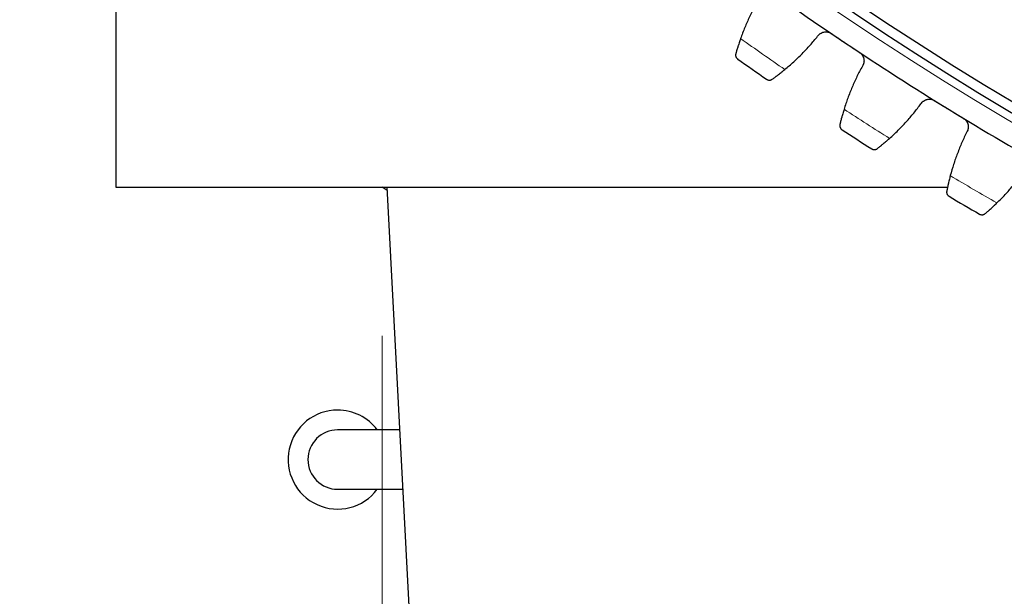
# Model space of a CAD drawing. Header units: inches. Extents: x 0 to 17820, y -10 to 12600.
# Tile 189 of 256: x 7604 to 7803, y 2821 to 2937. Entities that reach past the tile are written whole.
import ezdxf

# ---------------------------------------------------------------- set-up
doc = ezdxf.new("R2010")
doc.units = ezdxf.units.IN
doc.layers.add('1', color=7, linetype='Continuous', true_color=0xffffff)
doc.layers.add('254', color=7, linetype='Continuous', true_color=0xffffff)
doc.styles.add('latin_extended', font='simplex.shx')
doc.dimstyles.get("Standard").update_dxf_attribs({"dimtxt": 0.18, "dimasz": 0.18, "dimexe": 0.18, "dimexo": 0.0625, "dimgap": 0.09, "dimtad": 0, "dimtih": 1, "dimtoh": 1, "dimdec": 4, "dimzin": 0, "dimdsep": 46, "dimtxsty": 'Standard', "dimcen": 0.09, "dimadec": 0, "dimazin": 0, "dimtfac": 1, "dimtdec": 4, "dimtofl": 0, "dimtmove": 0, "dimatfit": 3, "dimfxl": 1, "dimtolj": 1, "dimtzin": 0, "dimarcsym": 0})

# ---------------------------------------------------------------- blocks, each defined once
blk = doc.blocks.new('_U9')
at = {"layer": '254', "color": 3, "linetype": 'Continuous', "lineweight": 13, "transparency": 16777216}
for p, q in [((7491.72, 2808.14), (7491.72, 1680.64)), ((8741.72, 2808.14), (8741.72, 1680.64)), ((7596.72, 1710.64), (8636.72, 1710.64))]:
    blk.add_line(p, q, dxfattribs=at)
at = {"layer": '254', "color": 3, "transparency": 16777216}
for points in [[(7596.72, 1728.14), (7596.72, 1693.14), (7491.72, 1710.64)], [(8636.72, 1693.14), (8636.72, 1728.14), (8741.72, 1710.64)]]:
    blk.add_solid(points, dxfattribs=at)
at = {"layer": 'Defpoints', "color": 0, "transparency": 16777216}
for p in [(7491.72, 2838.14), (8741.72, 2838.14), (8741.72, 1710.64)]:
    blk.add_point(p, dxfattribs=at)
at = {"layer": '254', "color": 2, "lineweight": 13, "transparency": 16777216, "insert": (7941.72, 1868.14), "char_height": 105, "attachment_point": 1, "style": 'latin_extended'}
blk.add_mtext('\\A1;1250', dxfattribs=at)
blk = doc.blocks.new('_U10')
at = {"layer": '254', "color": 3, "linetype": 'Continuous', "lineweight": 13, "transparency": 16777216}
for p, q in [((7677.48, 2873.14), (7677.48, 1920.64)), ((8554.97, 2873.14), (8554.97, 1920.64)), ((7782.48, 1950.64), (8449.97, 1950.64))]:
    blk.add_line(p, q, dxfattribs=at)
at = {"layer": '254', "color": 3, "transparency": 16777216}
for points in [[(7782.48, 1968.14), (7782.48, 1933.14), (7677.48, 1950.64)], [(8449.97, 1933.14), (8449.97, 1968.14), (8554.97, 1950.64)]]:
    blk.add_solid(points, dxfattribs=at)
at = {"layer": 'Defpoints', "color": 0, "transparency": 16777216}
for p in [(7677.48, 2903.14), (8554.97, 2903.14), (8554.97, 1950.64)]:
    blk.add_point(p, dxfattribs=at)
at = {"layer": '254', "color": 2, "lineweight": 13, "transparency": 16777216, "insert": (7981.23, 2108.14), "char_height": 105, "attachment_point": 1, "style": 'latin_extended'}
blk.add_mtext('\\A1;\\C2;880', dxfattribs=at)

msp = doc.modelspace()

# ---------------------------------------------------------------- linework, layer by layer
at = {"layer": '1', "color": 2, "linetype": 'Continuous', "lineweight": 25}
for p, q in [((7623.72, 2948.139), (7623.72, 2903.139)), ((7623.72, 2903.139), (7791.694, 2903.139)), ((7678.505, 2902.449), (7677.481, 2903.14)), ((7678.47, 2903.139), (7699.695, 2498.139)), ((7681.038, 2854.139), (7668.518, 2854.139)), ((7668.518, 2842.139), (7681.667, 2842.139))]:
    msp.add_line(p, q, dxfattribs=at)
at = {"layer": '1', "color": 110, "linetype": 'Continuous', "lineweight": 13}
msp.add_circle((8116.72, 3448.139), 616.6, dxfattribs=at)
at = {"layer": '1', "color": 2, "linetype": 'Continuous', "lineweight": 25}
for radius in [615, 613]:
    msp.add_circle((8116.72, 3448.139), radius, dxfattribs=at)
for centre, radius, start, end in [((8116.72, 3448.139), 621, 233.88535, 236.178344), ((8116.72, 3448.139), 621, 236.178344, 238.471338), ((8116.72, 3448.139), 636, 234.710922, 235.352772), ((8116.72, 3448.139), 621, 238.471338, 240.764331), ((8116.72, 3448.139), 636, 237.003915, 237.645766), ((8116.72, 3448.139), 636, 239.296909, 239.93876), ((7668.518, 2848.139), 10, 90, 323.12813), ((7668.518, 2848.139), 10, 36.86625, 90), ((7668.518, 2848.139), 6, 90, 180), ((7668.518, 2848.139), 6, 180, 270)]:
    msp.add_arc(centre, radius, start, end, dxfattribs=at)
at = {"layer": '1', "color": 110, "linetype": 'Continuous', "lineweight": 13}
for start, end in [(234.537487, 235.526208), (236.83048, 237.819201), (239.123474, 240.112195)]:
    msp.add_arc((8116.72, 3448.139), 632.294, start, end, dxfattribs=at)
at = {"layer": '1', "color": 2, "linetype": 'Continuous', "lineweight": 25}
for points in [[(7753.924, 2941.665), (7753.516, 2940.99), (7752.734, 2939.621), (7751.67, 2937.516), (7750.713, 2935.358), (7750.147, 2933.884), (7749.882, 2933.139)], [(7758.823, 2926.885), (7759.433, 2927.39), (7760.623, 2928.427), (7762.321, 2930.066), (7763.934, 2931.788), (7764.951, 2932.992), (7765.445, 2933.608)], [(7768.21, 2934.141), (7769.162, 2933.504), (7770.114, 2932.866), (7771.066, 2932.228)], [(7771.066, 2932.228), (7772.017, 2931.591), (7772.969, 2930.953), (7773.921, 2930.316)], [(7774.479, 2927.555), (7774.097, 2926.864), (7773.371, 2925.465), (7772.392, 2923.319), (7771.522, 2921.125), (7771.015, 2919.63), (7770.781, 2918.874)], [(7779.965, 2912.983), (7780.554, 2913.512), (7781.701, 2914.596), (7783.333, 2916.302), (7784.875, 2918.087), (7785.844, 2919.33), (7786.313, 2919.965)], [(7789.054, 2920.609), (7790.031, 2920.01), (7791.007, 2919.411), (7791.984, 2918.812)], [(7791.984, 2918.812), (7792.96, 2918.213), (7793.937, 2917.614), (7794.913, 2917.015)], [(7795.581, 2914.279), (7795.228, 2913.573), (7794.558, 2912.147), (7793.666, 2909.963), (7792.884, 2907.736), (7792.438, 2906.221), (7792.233, 2905.457)], [(7801.646, 2899.938), (7802.213, 2900.49), (7803.317, 2901.619), (7804.879, 2903.389), (7806.348, 2905.234), (7807.266, 2906.515), (7807.709, 2907.169)]]:
    msp.add_open_spline(points, degree=3, dxfattribs=at)
for points, knots in [([(7749.882, 2933.139), (7749.827, 2932.983), (7749.773, 2932.83), (7749.67, 2932.53), (7749.571, 2932.235), (7749.478, 2931.951), (7749.411, 2931.743), (7749.389, 2931.674), (7749.357, 2931.572), (7749.346, 2931.538), (7749.325, 2931.472), (7749.315, 2931.439), (7749.264, 2931.275), (7749.187, 2931.023), (7749.118, 2930.793), (7749.053, 2930.572), (7749.023, 2930.468), (7748.988, 2930.344), (7748.981, 2930.319), (7748.967, 2930.271), (7748.947, 2930.201), (7748.928, 2930.134), (7748.916, 2930.091)], [0, 0, 0, 0, 0.125, 0.125, 0.25, 0.375, 0.375, 0.4375, 0.4375, 0.46875, 0.46875, 0.5, 0.5, 0.625, 0.75, 0.75, 0.875, 0.875, 0.90625, 0.90625, 0.9375, 1, 1, 1, 1]), ([(7765.445, 2933.608), (7765.518, 2933.714), (7765.6, 2933.812), (7765.736, 2933.947), (7765.783, 2933.989), (7765.858, 2934.05), (7765.884, 2934.07), (7765.936, 2934.108), (7765.962, 2934.127), (7766.096, 2934.216), (7766.209, 2934.277), (7766.388, 2934.351), (7766.448, 2934.373), (7766.542, 2934.402), (7766.574, 2934.41), (7766.637, 2934.426), (7766.669, 2934.434), (7766.828, 2934.466), (7766.957, 2934.479), (7767.12, 2934.48), (7767.153, 2934.479), (7767.219, 2934.476), (7767.252, 2934.474), (7767.351, 2934.465), (7767.416, 2934.455), (7767.609, 2934.418), (7767.735, 2934.38), (7767.889, 2934.317), (7767.919, 2934.303), (7767.98, 2934.275), (7768.01, 2934.26), (7768.098, 2934.213), (7768.155, 2934.179), (7768.21, 2934.141)], [0, 0, 0, 0, 0.125, 0.125, 0.1875, 0.1875, 0.21875, 0.21875, 0.25, 0.25, 0.375, 0.375, 0.4375, 0.4375, 0.46875, 0.46875, 0.5, 0.5, 0.625, 0.625, 0.65625, 0.65625, 0.6875, 0.6875, 0.75, 0.75, 0.875, 0.875, 0.90625, 0.90625, 0.9375, 0.9375, 1, 1, 1, 1]), ([(7748.916, 2930.091), (7748.9, 2930.033), (7748.89, 2929.975), (7748.879, 2929.863), (7748.878, 2929.808), (7748.885, 2929.701), (7748.893, 2929.649), (7748.916, 2929.549), (7748.931, 2929.5), (7748.968, 2929.407), (7748.99, 2929.363), (7749.039, 2929.278), (7749.066, 2929.238), (7749.125, 2929.163), (7749.157, 2929.128), (7749.209, 2929.079), (7749.236, 2929.056), (7749.268, 2929.03), (7749.285, 2929.018), (7749.292, 2929.013), (7749.297, 2929.009), (7749.299, 2929.007), (7749.302, 2929.006)], [0, 0, 0, 0, 0.125, 0.125, 0.25, 0.25, 0.375, 0.375, 0.5, 0.5, 0.625, 0.625, 0.75, 0.75, 0.875, 0.875, 0.9375, 0.96875, 0.984375, 0.9921875, 0.9921875, 1, 1, 1, 1]), ([(7773.921, 2930.316), (7773.976, 2930.278), (7774.083, 2930.199), (7774.229, 2930.066), (7774.317, 2929.968), (7774.38, 2929.891), (7774.4, 2929.864), (7774.439, 2929.811), (7774.458, 2929.784), (7774.549, 2929.646), (7774.61, 2929.531), (7774.672, 2929.379), (7774.683, 2929.348), (7774.7, 2929.302), (7774.705, 2929.286), (7774.715, 2929.255), (7774.739, 2929.177), (7774.774, 2929.034), (7774.793, 2928.906), (7774.805, 2928.778), (7774.808, 2928.713), (7774.807, 2928.517), (7774.794, 2928.39), (7774.757, 2928.201), (7774.741, 2928.139), (7774.713, 2928.047), (7774.703, 2928.016), (7774.682, 2927.955), (7774.67, 2927.925), (7774.609, 2927.777), (7774.55, 2927.663), (7774.479, 2927.555)], [0, 0, 0, 0, 0.0625, 0.125, 0.1875, 0.1875, 0.21875, 0.21875, 0.25, 0.25, 0.375, 0.375, 0.40625, 0.40625, 0.421875, 0.421875, 0.4375, 0.5, 0.5625, 0.5625, 0.625, 0.625, 0.75, 0.75, 0.8125, 0.8125, 0.84375, 0.84375, 0.875, 0.875, 1, 1, 1, 1]), ([(7756.292, 2924.933), (7756.364, 2924.985), (7756.442, 2925.04), (7756.606, 2925.16), (7756.781, 2925.288), (7756.974, 2925.432), (7757.101, 2925.527), (7757.127, 2925.546), (7757.179, 2925.586), (7757.205, 2925.605), (7757.284, 2925.665), (7757.338, 2925.706), (7757.501, 2925.831), (7757.613, 2925.917), (7757.842, 2926.095), (7757.959, 2926.187), (7758.138, 2926.329), (7758.199, 2926.377), (7758.291, 2926.451), (7758.321, 2926.476), (7758.383, 2926.525), (7758.414, 2926.551), (7758.57, 2926.677), (7758.696, 2926.78), (7758.823, 2926.885)], [0, 0, 0, 0, 0.125, 0.125, 0.25, 0.375, 0.375, 0.40625, 0.40625, 0.4375, 0.4375, 0.5, 0.5, 0.625, 0.625, 0.75, 0.75, 0.8125, 0.8125, 0.84375, 0.84375, 0.875, 0.875, 1, 1, 1, 1]), ([(7755.14, 2924.922), (7755.141, 2924.922), (7755.143, 2924.921), (7755.145, 2924.919), (7755.146, 2924.918), (7755.15, 2924.916), (7755.157, 2924.911), (7755.175, 2924.899), (7755.21, 2924.878), (7755.241, 2924.861), (7755.305, 2924.829), (7755.349, 2924.811), (7755.484, 2924.766), (7755.58, 2924.748), (7755.728, 2924.744), (7755.779, 2924.746), (7755.856, 2924.756), (7755.881, 2924.76), (7755.933, 2924.77), (7755.959, 2924.777), (7756.037, 2924.799), (7756.089, 2924.819), (7756.192, 2924.868), (7756.242, 2924.897), (7756.292, 2924.933)], [0, 0, 0, 0, 0.0039063, 0.0039063, 0.0078125, 0.0078125, 0.015625, 0.03125, 0.0625, 0.125, 0.125, 0.25, 0.25, 0.5, 0.5, 0.625, 0.625, 0.6875, 0.6875, 0.75, 0.75, 0.875, 0.875, 1, 1, 1, 1]), ([(7786.313, 2919.965), (7786.381, 2920.075), (7786.459, 2920.176), (7786.59, 2920.316), (7786.635, 2920.36), (7786.708, 2920.424), (7786.732, 2920.445), (7786.783, 2920.485), (7786.808, 2920.505), (7786.939, 2920.599), (7787.05, 2920.664), (7787.225, 2920.746), (7787.285, 2920.77), (7787.377, 2920.802), (7787.408, 2920.812), (7787.471, 2920.831), (7787.502, 2920.84), (7787.66, 2920.878), (7787.788, 2920.897), (7787.952, 2920.904), (7787.984, 2920.905), (7788.05, 2920.904), (7788.083, 2920.903), (7788.182, 2920.898), (7788.248, 2920.891), (7788.442, 2920.861), (7788.57, 2920.829), (7788.726, 2920.772), (7788.757, 2920.759), (7788.819, 2920.733), (7788.849, 2920.72), (7788.939, 2920.676), (7788.997, 2920.644), (7789.054, 2920.609)], [0, 0, 0, 0, 0.125, 0.125, 0.1875, 0.1875, 0.21875, 0.21875, 0.25, 0.25, 0.375, 0.375, 0.4375, 0.4375, 0.46875, 0.46875, 0.5, 0.5, 0.625, 0.625, 0.65625, 0.65625, 0.6875, 0.6875, 0.75, 0.75, 0.875, 0.875, 0.90625, 0.90625, 0.9375, 0.9375, 1, 1, 1, 1]), ([(7770.781, 2918.874), (7770.732, 2918.716), (7770.684, 2918.561), (7770.593, 2918.257), (7770.506, 2917.958), (7770.425, 2917.671), (7770.366, 2917.46), (7770.347, 2917.391), (7770.319, 2917.288), (7770.309, 2917.254), (7770.291, 2917.186), (7770.282, 2917.153), (7770.238, 2916.987), (7770.171, 2916.733), (7770.111, 2916.499), (7770.055, 2916.277), (7770.029, 2916.171), (7769.999, 2916.046), (7769.993, 2916.021), (7769.981, 2915.972), (7769.964, 2915.901), (7769.948, 2915.833), (7769.938, 2915.79)], [0, 0, 0, 0, 0.125, 0.125, 0.25, 0.375, 0.375, 0.4375, 0.4375, 0.46875, 0.46875, 0.5, 0.5, 0.625, 0.75, 0.75, 0.875, 0.875, 0.90625, 0.90625, 0.9375, 1, 1, 1, 1]), ([(7794.913, 2917.015), (7794.97, 2916.98), (7795.08, 2916.905), (7795.231, 2916.778), (7795.323, 2916.683), (7795.389, 2916.609), (7795.41, 2916.583), (7795.451, 2916.531), (7795.471, 2916.505), (7795.568, 2916.371), (7795.633, 2916.258), (7795.701, 2916.109), (7795.714, 2916.079), (7795.732, 2916.033), (7795.738, 2916.018), (7795.749, 2915.987), (7795.777, 2915.91), (7795.817, 2915.769), (7795.841, 2915.642), (7795.858, 2915.514), (7795.864, 2915.449), (7795.871, 2915.254), (7795.863, 2915.125), (7795.833, 2914.936), (7795.82, 2914.873), (7795.796, 2914.78), (7795.787, 2914.749), (7795.768, 2914.687), (7795.758, 2914.656), (7795.703, 2914.505), (7795.648, 2914.39), (7795.581, 2914.279)], [0, 0, 0, 0, 0.0625, 0.125, 0.1875, 0.1875, 0.21875, 0.21875, 0.25, 0.25, 0.375, 0.375, 0.40625, 0.40625, 0.421875, 0.421875, 0.4375, 0.5, 0.5625, 0.5625, 0.625, 0.625, 0.75, 0.75, 0.8125, 0.8125, 0.84375, 0.84375, 0.875, 0.875, 1, 1, 1, 1]), ([(7769.938, 2915.79), (7769.924, 2915.731), (7769.916, 2915.673), (7769.909, 2915.561), (7769.911, 2915.506), (7769.922, 2915.399), (7769.932, 2915.348), (7769.959, 2915.248), (7769.976, 2915.201), (7770.017, 2915.109), (7770.04, 2915.065), (7770.092, 2914.983), (7770.121, 2914.944), (7770.184, 2914.872), (7770.217, 2914.838), (7770.271, 2914.791), (7770.298, 2914.769), (7770.332, 2914.744), (7770.349, 2914.732), (7770.356, 2914.728), (7770.361, 2914.724), (7770.364, 2914.723), (7770.366, 2914.721)], [0, 0, 0, 0, 0.125, 0.125, 0.25, 0.25, 0.375, 0.375, 0.5, 0.5, 0.625, 0.625, 0.75, 0.75, 0.875, 0.875, 0.9375, 0.96875, 0.984375, 0.9921875, 0.9921875, 1, 1, 1, 1]), ([(7777.514, 2910.931), (7777.584, 2910.986), (7777.659, 2911.045), (7777.819, 2911.171), (7777.988, 2911.306), (7778.176, 2911.457), (7778.299, 2911.557), (7778.324, 2911.578), (7778.374, 2911.619), (7778.399, 2911.64), (7778.476, 2911.703), (7778.528, 2911.746), (7778.686, 2911.877), (7778.795, 2911.967), (7779.016, 2912.154), (7779.129, 2912.251), (7779.303, 2912.4), (7779.361, 2912.451), (7779.45, 2912.528), (7779.48, 2912.554), (7779.54, 2912.606), (7779.57, 2912.633), (7779.72, 2912.765), (7779.842, 2912.873), (7779.965, 2912.983)], [0, 0, 0, 0, 0.125, 0.125, 0.25, 0.375, 0.375, 0.40625, 0.40625, 0.4375, 0.4375, 0.5, 0.5, 0.625, 0.625, 0.75, 0.75, 0.8125, 0.8125, 0.84375, 0.84375, 0.875, 0.875, 1, 1, 1, 1]), ([(7776.363, 2910.875), (7776.365, 2910.874), (7776.366, 2910.873), (7776.368, 2910.871), (7776.37, 2910.871), (7776.373, 2910.868), (7776.381, 2910.864), (7776.399, 2910.853), (7776.435, 2910.833), (7776.467, 2910.817), (7776.532, 2910.788), (7776.576, 2910.772), (7776.713, 2910.732), (7776.809, 2910.718), (7776.958, 2910.72), (7777.009, 2910.724), (7777.085, 2910.737), (7777.111, 2910.742), (7777.162, 2910.754), (7777.188, 2910.762), (7777.265, 2910.787), (7777.316, 2910.809), (7777.416, 2910.862), (7777.466, 2910.894), (7777.514, 2910.931)], [0, 0, 0, 0, 0.0039062, 0.0039062, 0.0078125, 0.0078125, 0.015625, 0.03125, 0.0625, 0.125, 0.125, 0.25, 0.25, 0.5, 0.5, 0.625, 0.625, 0.6875, 0.6875, 0.75, 0.75, 0.875, 0.875, 1, 1, 1, 1]), ([(7792.233, 2905.457), (7792.191, 2905.297), (7792.15, 2905.14), (7792.071, 2904.833), (7791.995, 2904.531), (7791.926, 2904.241), (7791.875, 2904.028), (7791.859, 2903.958), (7791.835, 2903.853), (7791.827, 2903.819), (7791.812, 2903.751), (7791.804, 2903.717), (7791.766, 2903.55), (7791.71, 2903.293), (7791.66, 2903.057), (7791.613, 2902.833), (7791.591, 2902.726), (7791.565, 2902.599), (7791.56, 2902.575), (7791.551, 2902.526), (7791.536, 2902.454), (7791.523, 2902.385), (7791.514, 2902.342)], [0, 0, 0, 0, 0.125, 0.125, 0.25, 0.375, 0.375, 0.4375, 0.4375, 0.46875, 0.46875, 0.5, 0.5, 0.625, 0.75, 0.75, 0.875, 0.875, 0.90625, 0.90625, 0.9375, 1, 1, 1, 1]), ([(7791.514, 2902.342), (7791.503, 2902.282), (7791.497, 2902.224), (7791.495, 2902.111), (7791.499, 2902.056), (7791.515, 2901.951), (7791.527, 2901.9), (7791.557, 2901.801), (7791.576, 2901.754), (7791.621, 2901.664), (7791.646, 2901.622), (7791.701, 2901.541), (7791.732, 2901.504), (7791.797, 2901.434), (7791.832, 2901.401), (7791.887, 2901.357), (7791.916, 2901.336), (7791.95, 2901.312), (7791.968, 2901.301), (7791.975, 2901.297), (7791.98, 2901.294), (7791.983, 2901.292), (7791.985, 2901.291)], [0, 0, 0, 0, 0.125, 0.125, 0.25, 0.25, 0.375, 0.375, 0.5, 0.5, 0.625, 0.625, 0.75, 0.75, 0.875, 0.875, 0.9375, 0.96875, 0.984375, 0.9921875, 0.9921875, 1, 1, 1, 1]), ([(7799.279, 2897.79), (7799.347, 2897.847), (7799.419, 2897.909), (7799.574, 2898.042), (7799.738, 2898.183), (7799.919, 2898.342), (7800.038, 2898.447), (7800.062, 2898.468), (7800.111, 2898.511), (7800.135, 2898.533), (7800.21, 2898.599), (7800.26, 2898.644), (7800.413, 2898.782), (7800.517, 2898.876), (7800.731, 2899.072), (7800.84, 2899.173), (7801.008, 2899.329), (7801.064, 2899.382), (7801.15, 2899.463), (7801.178, 2899.49), (7801.236, 2899.545), (7801.265, 2899.572), (7801.41, 2899.71), (7801.527, 2899.823), (7801.646, 2899.938)], [0, 0, 0, 0, 0.125, 0.125, 0.25, 0.375, 0.375, 0.40625, 0.40625, 0.4375, 0.4375, 0.5, 0.5, 0.625, 0.625, 0.75, 0.75, 0.8125, 0.8125, 0.84375, 0.84375, 0.875, 0.875, 1, 1, 1, 1]), ([(7798.132, 2897.687), (7798.133, 2897.687), (7798.134, 2897.686), (7798.137, 2897.684), (7798.138, 2897.684), (7798.142, 2897.681), (7798.15, 2897.677), (7798.168, 2897.667), (7798.205, 2897.648), (7798.237, 2897.634), (7798.303, 2897.607), (7798.348, 2897.593), (7798.487, 2897.559), (7798.584, 2897.549), (7798.732, 2897.556), (7798.782, 2897.563), (7798.858, 2897.578), (7798.884, 2897.584), (7798.934, 2897.599), (7798.96, 2897.607), (7799.036, 2897.636), (7799.086, 2897.66), (7799.184, 2897.717), (7799.232, 2897.75), (7799.279, 2897.79)], [0, 0, 0, 0, 0.0039062, 0.0039062, 0.0078125, 0.0078125, 0.015625, 0.03125, 0.0625, 0.125, 0.125, 0.25, 0.25, 0.5, 0.5, 0.625, 0.625, 0.6875, 0.6875, 0.75, 0.75, 0.875, 0.875, 1, 1, 1, 1])]:
    msp.add_open_spline(points, degree=3, knots=knots, dxfattribs=at)

# ---------------------------------------------------------------- dimensions: what is measured, and where the dimension line sits
at = {"layer": '254', "color": 2, "linetype": 'Continuous', "lineweight": 13}
dim = msp.add_linear_dim(base=(8554.97, 1950.639), p1=(7677.482, 2903.139), p2=(8554.97, 2903.139), text='\\C2;880', dimstyle='Standard', override={"dimscale": 30, "dimtxt": 3.5, "dimasz": 3.5, "dimexe": 1, "dimexo": 1, "dimgap": 1.75, "dimtad": 1, "dimtih": 1, "dimtoh": 0, "dimdec": 2, "dimlfac": 0.033333, "dimzin": 8, "dimdsep": 46, "dimlunit": 2, "dimpost": '', "dimtxsty": 'latin_extended', "dimsah": 1, "dimse1": 0, "dimse2": 0, "dimsd1": 0, "dimsd2": 0, "dimclrd": 3, "dimclre": 3, "dimclrt": 2, "dimtol": 0, "dimtm": -0.1, "dimtfac": 0.714286, "dimtdec": 3, "dimtofl": 1, "dimtmove": 0, "dimtzin": 8, "dimlwd": 13, "dimlwe": 13}, dxfattribs=at)
dim.commit()
dim.dimension.update_dxf_attribs({"geometry": '_U10', "text_midpoint": (8116.226, 1950.639), "dimtype": 160})
dim = msp.add_linear_dim(base=(8741.72, 1710.639), p1=(7491.72, 2838.139), p2=(8741.72, 2838.139), dimstyle='Standard', override={"dimscale": 30, "dimtxt": 3.5, "dimasz": 3.5, "dimexe": 1, "dimexo": 1, "dimgap": 1.75, "dimtad": 1, "dimtih": 1, "dimtoh": 0, "dimdec": 2, "dimlfac": 1, "dimzin": 8, "dimdsep": 46, "dimlunit": 2, "dimtxsty": 'latin_extended', "dimsah": 1, "dimse1": 0, "dimse2": 0, "dimsd1": 0, "dimsd2": 0, "dimclrd": 3, "dimclre": 3, "dimclrt": 2, "dimtol": 0, "dimtm": -0.1, "dimtfac": 0.714286, "dimtdec": 3, "dimtofl": 1, "dimtmove": 0, "dimtzin": 8, "dimlwd": 13, "dimlwe": 13}, dxfattribs=at)
dim.commit()
dim.dimension.update_dxf_attribs({"geometry": '_U9', "text_midpoint": (8116.72, 1710.639), "dimtype": 160})

doc.saveas('drawing.dxf')
